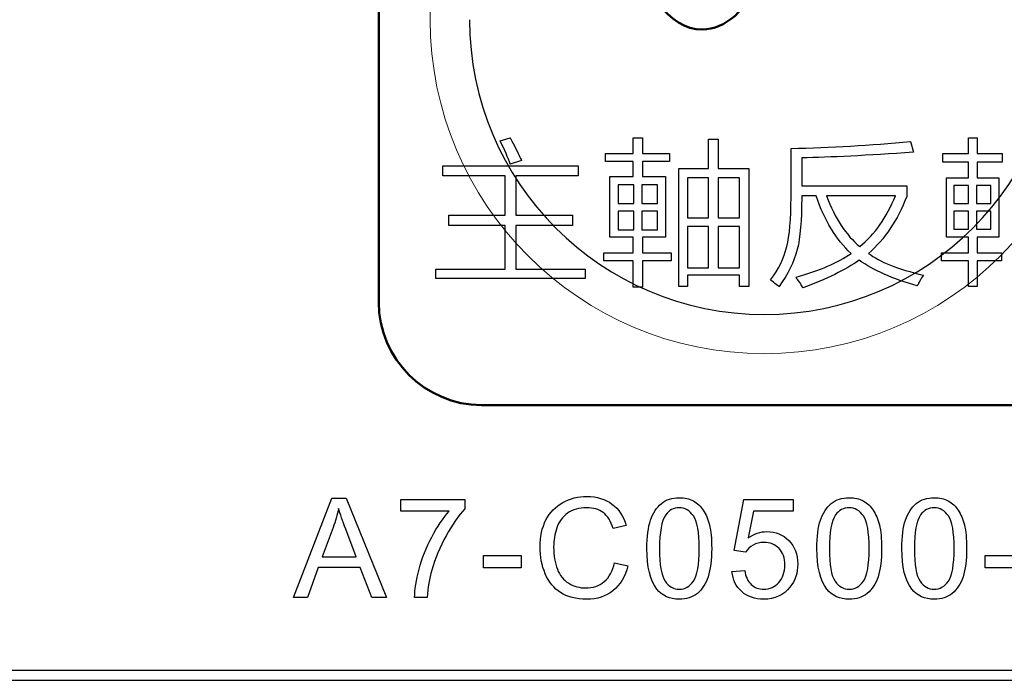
# Model space of a CAD drawing. Header units: millimetres. Extents: x 6964 to 8548, y -230 to 508.
# Tile 38 of 137: x 7396 to 7415, y -181 to -169. Entities that reach past the tile are written whole.
import ezdxf

# ---------------------------------------------------------------- set-up
doc = ezdxf.new("R2010")
doc.units = ezdxf.units.MM
doc.header["$LTSCALE"] = 3
doc.layers.add('layer 1', color=7, linetype='Continuous')

msp = doc.modelspace()

# ---------------------------------------------------------------- linework, layer by layer
at = {"linetype": 'Continuous', "lineweight": 30}
msp.add_line((7059.322, -181.442), (7420.175, -181.442), dxfattribs=at)
at = {"layer": 'layer 1', "lineweight": 9}
msp.add_open_spline([(7416.708, -168.586), (7416.708, -164.996), (7413.798, -162.086), (7410.208, -162.086), (7410.208, -162.086), (7406.619, -162.086), (7403.708, -164.996), (7403.708, -168.586), (7403.708, -168.586), (7403.708, -172.175), (7406.619, -175.086), (7410.208, -175.086)], degree=3, knots=[0, 0, 0, 0, 0.2, 0.2, 0.2, 0.2, 0.4, 0.4, 0.4, 0.4, 0.6, 0.6, 0.6, 0.6], dxfattribs=at)
msp.add_open_spline([(7416.708, -168.586), (7416.708, -164.996), (7413.798, -162.086), (7410.208, -162.086), (7410.208, -162.086), (7406.619, -162.086), (7403.708, -164.996), (7403.708, -168.586), (7403.708, -168.586), (7403.708, -172.175), (7406.619, -175.086), (7410.208, -175.086)], degree=3, knots=[0, 0, 0, 0, 0.2, 0.2, 0.2, 0.2, 0.4, 0.4, 0.4, 0.4, 0.6, 0.6, 0.6, 0.6], dxfattribs=at)
msp.add_open_spline([(7416.708, -168.586), (7416.708, -164.996), (7413.798, -162.086), (7410.208, -162.086), (7410.208, -162.086), (7406.619, -162.086), (7403.708, -164.996), (7403.708, -168.586), (7403.708, -168.586), (7403.708, -172.175), (7406.619, -175.086), (7410.208, -175.086)], degree=3, knots=[0, 0, 0, 0, 0.2, 0.2, 0.2, 0.2, 0.4, 0.4, 0.4, 0.4, 0.6, 0.6, 0.6, 0.6], dxfattribs=at)
at = {"layer": 'layer 1', "lineweight": 50}
for points in [[(7402.708, -174.086), (7402.708, -174.086), (7402.708, -163.085), (7402.708, -163.085)], [(7404.708, -176.086), (7403.608, -176.086), (7402.708, -175.186), (7402.708, -174.086)], [(7415.709, -176.086), (7415.709, -176.086), (7404.708, -176.086), (7404.708, -176.086)]]:
    msp.add_open_spline(points, degree=3, dxfattribs=at)
msp.add_open_spline([(7407.676, -166.931), (7407.793, -168), (7408.351, -168.777), (7409.001, -168.777), (7409.001, -168.777), (7409.453, -168.777), (7409.875, -168.398), (7410.124, -167.769)], degree=3, knots=[0, 0, 0, 0, 0.333333, 0.333333, 0.333333, 0.333333, 1, 1, 1, 1], dxfattribs=at)
at = {"layer": 'layer 1', "lineweight": 25}
msp.add_open_spline([(7404.473, -168.586), (7404.473, -171.753), (7407.041, -174.321), (7410.208, -174.321), (7410.208, -174.321), (7413.376, -174.321), (7415.944, -171.753), (7415.944, -168.586)], degree=3, knots=[0.4, 0.4, 0.4, 0.4, 0.6, 0.6, 0.6, 0.6, 1, 1, 1, 1], dxfattribs=at)
msp.add_open_spline([(7404.473, -168.586), (7404.473, -171.753), (7407.041, -174.321), (7410.208, -174.321), (7410.208, -174.321), (7413.376, -174.321), (7415.944, -171.753), (7415.944, -168.586)], degree=3, knots=[0.4, 0.4, 0.4, 0.4, 0.6, 0.6, 0.6, 0.6, 1, 1, 1, 1], dxfattribs=at)
msp.add_open_spline([(7404.473, -168.586), (7404.473, -171.753), (7407.041, -174.321), (7410.208, -174.321), (7410.208, -174.321), (7413.376, -174.321), (7415.944, -171.753), (7415.944, -168.586)], degree=3, knots=[0.4, 0.4, 0.4, 0.4, 0.6, 0.6, 0.6, 0.6, 1, 1, 1, 1], dxfattribs=at)
at = {"layer": 'layer 1', "lineweight": 9}
for points in [[(7410.208, -175.086), (7413.798, -175.086), (7416.708, -172.175), (7416.708, -168.586)], [(7410.208, -175.086), (7413.798, -175.086), (7416.708, -172.175), (7416.708, -168.586)], [(7410.208, -175.086), (7413.798, -175.086), (7416.708, -172.175), (7416.708, -168.586)], [(7405.07, -170.946), (7405.07, -170.946), (7405.265, -170.885), (7405.265, -170.885)], [(7405.265, -171.396), (7405.224, -171.274), (7405.159, -171.124), (7405.07, -170.946)], [(7405.265, -170.885), (7405.281, -170.918), (7405.31, -170.97), (7405.35, -171.043)], [(7405.35, -171.043), (7405.423, -171.198), (7405.467, -171.29), (7405.483, -171.323)], [(7407.657, -171.189), (7407.657, -171.189), (7407.657, -170.885), (7407.657, -170.885)], [(7407.657, -170.885), (7407.657, -170.885), (7407.84, -170.885), (7407.84, -170.885)], [(7407.84, -170.885), (7407.84, -170.885), (7407.84, -171.189), (7407.84, -171.189)], [(7409.126, -171.481), (7409.126, -171.481), (7409.126, -170.91), (7409.126, -170.91)], [(7409.126, -170.91), (7409.126, -170.91), (7409.309, -170.91), (7409.309, -170.91)], [(7409.309, -170.91), (7409.309, -170.91), (7409.309, -171.481), (7409.309, -171.481)], [(7410.729, -171.091), (7411.5, -171.075), (7412.274, -171.03), (7413.052, -170.957)], [(7413.052, -170.957), (7413.052, -170.957), (7413.112, -171.164), (7413.112, -171.164)], [(7414.179, -171.189), (7414.179, -171.189), (7414.179, -170.885), (7414.179, -170.885)], [(7414.179, -170.885), (7414.179, -170.885), (7414.349, -170.885), (7414.349, -170.885)], [(7414.349, -170.885), (7414.349, -170.885), (7414.349, -171.189), (7414.349, -171.189)], [(7407.122, -171.346), (7407.122, -171.346), (7407.122, -171.189), (7407.122, -171.189)], [(7407.122, -171.189), (7407.122, -171.189), (7407.657, -171.189), (7407.657, -171.189)], [(7407.84, -171.189), (7407.84, -171.189), (7408.363, -171.189), (7408.363, -171.189)], [(7408.363, -171.189), (7408.363, -171.189), (7408.363, -171.346), (7408.363, -171.346)], [(7410.729, -172.039), (7410.729, -172.039), (7410.729, -171.091), (7410.729, -171.091)], [(7413.112, -171.164), (7412.213, -171.229), (7411.487, -171.265), (7410.936, -171.274)], [(7413.68, -171.359), (7413.68, -171.359), (7413.68, -171.189), (7413.68, -171.189)], [(7413.68, -171.189), (7413.68, -171.189), (7414.179, -171.189), (7414.179, -171.189)], [(7414.349, -171.189), (7414.349, -171.189), (7414.835, -171.189), (7414.835, -171.189)], [(7414.835, -171.189), (7414.835, -171.189), (7414.835, -171.359), (7414.835, -171.359)], [(7403.951, -171.626), (7403.951, -171.626), (7403.951, -171.431), (7403.951, -171.431)], [(7403.951, -171.431), (7403.951, -171.431), (7406.59, -171.431), (7406.59, -171.431)], [(7405.483, -171.323), (7405.483, -171.323), (7405.265, -171.396), (7405.265, -171.396)], [(7406.59, -171.431), (7406.59, -171.431), (7406.59, -171.626), (7406.59, -171.626)], [(7407.657, -171.346), (7407.657, -171.346), (7407.122, -171.346), (7407.122, -171.346)], [(7407.657, -171.64), (7407.657, -171.64), (7407.657, -171.346), (7407.657, -171.346)], [(7408.363, -171.346), (7408.363, -171.346), (7407.84, -171.346), (7407.84, -171.346)], [(7407.84, -171.346), (7407.84, -171.346), (7407.84, -171.64), (7407.84, -171.64)], [(7410.936, -171.274), (7410.936, -171.274), (7410.936, -171.821), (7410.936, -171.821)], [(7414.179, -171.359), (7414.179, -171.359), (7413.68, -171.359), (7413.68, -171.359)], [(7414.179, -171.664), (7414.179, -171.664), (7414.179, -171.359), (7414.179, -171.359)], [(7414.835, -171.359), (7414.835, -171.359), (7414.349, -171.359), (7414.349, -171.359)], [(7414.349, -171.359), (7414.349, -171.359), (7414.349, -171.664), (7414.349, -171.664)], [(7405.167, -171.626), (7405.167, -171.626), (7403.951, -171.626), (7403.951, -171.626)], [(7405.167, -172.393), (7405.167, -172.393), (7405.167, -171.626), (7405.167, -171.626)], [(7406.59, -171.626), (7406.59, -171.626), (7405.374, -171.626), (7405.374, -171.626)], [(7405.374, -171.626), (7405.374, -171.626), (7405.374, -172.393), (7405.374, -172.393)], [(7407.206, -172.819), (7407.206, -172.819), (7407.206, -171.64), (7407.206, -171.64)], [(7407.206, -171.64), (7407.206, -171.64), (7407.657, -171.64), (7407.657, -171.64)], [(7407.84, -171.64), (7407.84, -171.64), (7408.288, -171.64), (7408.288, -171.64)], [(7408.288, -171.64), (7408.288, -171.64), (7408.288, -172.819), (7408.288, -172.819)], [(7408.544, -173.778), (7408.544, -173.778), (7408.544, -171.481), (7408.544, -171.481)], [(7408.544, -171.481), (7408.544, -171.481), (7409.126, -171.481), (7409.126, -171.481)], [(7409.309, -171.481), (7409.309, -171.481), (7409.907, -171.481), (7409.907, -171.481)], [(7409.907, -171.481), (7409.907, -171.481), (7409.907, -173.778), (7409.907, -173.778)], [(7407.364, -171.798), (7407.364, -171.798), (7407.364, -172.162), (7407.364, -172.162)], [(7407.67, -171.798), (7407.67, -171.798), (7407.364, -171.798), (7407.364, -171.798)], [(7407.67, -172.162), (7407.67, -172.162), (7407.67, -171.798), (7407.67, -171.798)], [(7408.13, -171.798), (7408.13, -171.798), (7407.827, -171.798), (7407.827, -171.798)], [(7407.827, -171.798), (7407.827, -171.798), (7407.827, -172.162), (7407.827, -172.162)], [(7408.13, -172.162), (7408.13, -172.162), (7408.13, -171.798), (7408.13, -171.798)], [(7408.715, -171.664), (7408.715, -171.664), (7408.715, -172.443), (7408.715, -172.443)], [(7409.126, -171.664), (7409.126, -171.664), (7408.715, -171.664), (7408.715, -171.664)], [(7409.126, -172.443), (7409.126, -172.443), (7409.126, -171.664), (7409.126, -171.664)], [(7409.724, -171.664), (7409.724, -171.664), (7409.309, -171.664), (7409.309, -171.664)], [(7409.309, -171.664), (7409.309, -171.664), (7409.309, -172.443), (7409.309, -172.443)], [(7409.724, -172.443), (7409.724, -172.443), (7409.724, -171.664), (7409.724, -171.664)], [(7410.936, -171.821), (7410.936, -171.821), (7412.979, -171.821), (7412.979, -171.821)], [(7412.979, -171.821), (7412.979, -171.821), (7412.979, -172.028), (7412.979, -172.028)], [(7413.752, -172.819), (7413.752, -172.819), (7413.752, -171.664), (7413.752, -171.664)], [(7413.752, -171.664), (7413.752, -171.664), (7414.179, -171.664), (7414.179, -171.664)], [(7413.898, -171.811), (7413.898, -171.811), (7413.898, -172.162), (7413.898, -172.162)], [(7414.179, -171.811), (7414.179, -171.811), (7413.898, -171.811), (7413.898, -171.811)], [(7414.179, -172.162), (7414.179, -172.162), (7414.179, -171.811), (7414.179, -171.811)], [(7414.617, -171.811), (7414.617, -171.811), (7414.336, -171.811), (7414.336, -171.811)], [(7414.336, -171.811), (7414.336, -171.811), (7414.336, -172.162), (7414.336, -172.162)], [(7414.349, -171.664), (7414.349, -171.664), (7414.775, -171.664), (7414.775, -171.664)], [(7414.617, -172.162), (7414.617, -172.162), (7414.617, -171.811), (7414.617, -171.811)], [(7414.775, -171.664), (7414.775, -171.664), (7414.775, -172.819), (7414.775, -172.819)], [(7411.216, -172.015), (7411.216, -172.015), (7410.936, -172.015), (7410.936, -172.015)], [(7410.936, -172.015), (7410.936, -172.015), (7410.936, -172.052), (7410.936, -172.052)], [(7411.896, -173.134), (7411.613, -172.875), (7411.386, -172.502), (7411.216, -172.015)], [(7412.76, -172.015), (7412.76, -172.015), (7411.422, -172.015), (7411.422, -172.015)], [(7411.422, -172.015), (7411.585, -172.453), (7411.799, -172.781), (7412.067, -173)], [(7412.067, -173), (7412.359, -172.765), (7412.589, -172.437), (7412.76, -172.015)], [(7412.979, -172.028), (7412.8, -172.49), (7412.553, -172.858), (7412.237, -173.134)], [(7407.364, -172.162), (7407.364, -172.162), (7407.67, -172.162), (7407.67, -172.162)], [(7407.827, -172.162), (7407.827, -172.162), (7408.13, -172.162), (7408.13, -172.162)], [(7410.644, -173), (7410.701, -172.79), (7410.729, -172.469), (7410.729, -172.039)], [(7410.936, -172.052), (7410.936, -172.49), (7410.908, -172.826), (7410.851, -173.061)], [(7413.898, -172.162), (7413.898, -172.162), (7414.179, -172.162), (7414.179, -172.162)], [(7414.336, -172.162), (7414.336, -172.162), (7414.617, -172.162), (7414.617, -172.162)], [(7404.073, -172.588), (7404.073, -172.588), (7404.073, -172.393), (7404.073, -172.393)], [(7404.073, -172.393), (7404.073, -172.393), (7405.167, -172.393), (7405.167, -172.393)], [(7405.374, -172.393), (7405.374, -172.393), (7406.48, -172.393), (7406.48, -172.393)], [(7406.48, -172.393), (7406.48, -172.393), (7406.48, -172.588), (7406.48, -172.588)], [(7407.364, -172.309), (7407.364, -172.309), (7407.364, -172.673), (7407.364, -172.673)], [(7407.67, -172.309), (7407.67, -172.309), (7407.364, -172.309), (7407.364, -172.309)], [(7407.67, -172.673), (7407.67, -172.673), (7407.67, -172.309), (7407.67, -172.309)], [(7407.827, -172.309), (7407.827, -172.309), (7407.827, -172.673), (7407.827, -172.673)], [(7408.13, -172.309), (7408.13, -172.309), (7407.827, -172.309), (7407.827, -172.309)], [(7408.13, -172.673), (7408.13, -172.673), (7408.13, -172.309), (7408.13, -172.309)], [(7413.898, -172.309), (7413.898, -172.309), (7413.898, -172.661), (7413.898, -172.661)], [(7414.179, -172.309), (7414.179, -172.309), (7413.898, -172.309), (7413.898, -172.309)], [(7414.179, -172.661), (7414.179, -172.661), (7414.179, -172.309), (7414.179, -172.309)], [(7414.336, -172.309), (7414.336, -172.309), (7414.336, -172.661), (7414.336, -172.661)], [(7414.617, -172.309), (7414.617, -172.309), (7414.336, -172.309), (7414.336, -172.309)], [(7414.617, -172.661), (7414.617, -172.661), (7414.617, -172.309), (7414.617, -172.309)], [(7405.167, -172.588), (7405.167, -172.588), (7404.073, -172.588), (7404.073, -172.588)], [(7405.167, -173.439), (7405.167, -173.439), (7405.167, -172.588), (7405.167, -172.588)], [(7406.48, -172.588), (7406.48, -172.588), (7405.374, -172.588), (7405.374, -172.588)], [(7405.374, -172.588), (7405.374, -172.588), (7405.374, -173.439), (7405.374, -173.439)], [(7408.715, -172.443), (7408.715, -172.443), (7409.126, -172.443), (7409.126, -172.443)], [(7409.309, -172.443), (7409.309, -172.443), (7409.724, -172.443), (7409.724, -172.443)], [(7407.364, -172.673), (7407.364, -172.673), (7407.67, -172.673), (7407.67, -172.673)], [(7407.827, -172.673), (7407.827, -172.673), (7408.13, -172.673), (7408.13, -172.673)], [(7408.715, -172.613), (7408.715, -172.613), (7408.715, -173.413), (7408.715, -173.413)], [(7409.126, -172.613), (7409.126, -172.613), (7408.715, -172.613), (7408.715, -172.613)], [(7409.126, -173.413), (7409.126, -173.413), (7409.126, -172.613), (7409.126, -172.613)], [(7409.309, -172.613), (7409.309, -172.613), (7409.309, -173.413), (7409.309, -173.413)], [(7409.724, -172.613), (7409.724, -172.613), (7409.309, -172.613), (7409.309, -172.613)], [(7409.724, -173.413), (7409.724, -173.413), (7409.724, -172.613), (7409.724, -172.613)], [(7413.898, -172.661), (7413.898, -172.661), (7414.179, -172.661), (7414.179, -172.661)], [(7414.336, -172.661), (7414.336, -172.661), (7414.617, -172.661), (7414.617, -172.661)], [(7407.657, -172.819), (7407.657, -172.819), (7407.206, -172.819), (7407.206, -172.819)], [(7407.657, -173.122), (7407.657, -173.122), (7407.657, -172.819), (7407.657, -172.819)], [(7408.288, -172.819), (7408.288, -172.819), (7407.84, -172.819), (7407.84, -172.819)], [(7407.84, -172.819), (7407.84, -172.819), (7407.84, -173.122), (7407.84, -173.122)], [(7414.179, -172.819), (7414.179, -172.819), (7413.752, -172.819), (7413.752, -172.819)], [(7414.179, -173.122), (7414.179, -173.122), (7414.179, -172.819), (7414.179, -172.819)], [(7414.775, -172.819), (7414.775, -172.819), (7414.349, -172.819), (7414.349, -172.819)], [(7414.349, -172.819), (7414.349, -172.819), (7414.349, -173.122), (7414.349, -173.122)], [(7407.086, -173.279), (7407.086, -173.279), (7407.086, -173.122), (7407.086, -173.122)], [(7407.086, -173.122), (7407.086, -173.122), (7407.657, -173.122), (7407.657, -173.122)], [(7407.84, -173.122), (7407.84, -173.122), (7408.399, -173.122), (7408.399, -173.122)], [(7408.399, -173.122), (7408.399, -173.122), (7408.399, -173.279), (7408.399, -173.279)], [(7410.328, -173.645), (7410.49, -173.442), (7410.595, -173.227), (7410.644, -173)], [(7410.851, -173.061), (7410.786, -173.304), (7410.668, -173.543), (7410.498, -173.778)], [(7410.827, -173.596), (7411.288, -173.466), (7411.645, -173.312), (7411.896, -173.134)], [(7412.237, -173.134), (7412.448, -173.296), (7412.804, -173.438), (7413.307, -173.56)], [(7413.656, -173.279), (7413.656, -173.279), (7413.656, -173.122), (7413.656, -173.122)], [(7413.656, -173.122), (7413.656, -173.122), (7414.179, -173.122), (7414.179, -173.122)], [(7414.349, -173.122), (7414.349, -173.122), (7414.823, -173.122), (7414.823, -173.122)], [(7414.823, -173.122), (7414.823, -173.122), (7414.823, -173.279), (7414.823, -173.279)], [(7407.657, -173.279), (7407.657, -173.279), (7407.086, -173.279), (7407.086, -173.279)], [(7407.657, -173.79), (7407.657, -173.79), (7407.657, -173.279), (7407.657, -173.279)], [(7408.399, -173.279), (7408.399, -173.279), (7407.84, -173.279), (7407.84, -173.279)], [(7407.84, -173.279), (7407.84, -173.279), (7407.84, -173.79), (7407.84, -173.79)], [(7412.055, -173.268), (7411.787, -173.454), (7411.422, -173.633), (7410.961, -173.803)], [(7413.186, -173.767), (7412.707, -173.629), (7412.33, -173.463), (7412.055, -173.268)], [(7414.179, -173.279), (7414.179, -173.279), (7413.656, -173.279), (7413.656, -173.279)], [(7414.179, -173.778), (7414.179, -173.778), (7414.179, -173.279), (7414.179, -173.279)], [(7414.823, -173.279), (7414.823, -173.279), (7414.349, -173.279), (7414.349, -173.279)], [(7414.349, -173.279), (7414.349, -173.279), (7414.349, -173.778), (7414.349, -173.778)], [(7403.818, -173.622), (7403.818, -173.622), (7403.818, -173.439), (7403.818, -173.439)], [(7403.818, -173.439), (7403.818, -173.439), (7405.167, -173.439), (7405.167, -173.439)], [(7405.374, -173.439), (7405.374, -173.439), (7406.724, -173.439), (7406.724, -173.439)], [(7406.724, -173.439), (7406.724, -173.439), (7406.724, -173.622), (7406.724, -173.622)], [(7408.715, -173.413), (7408.715, -173.413), (7409.126, -173.413), (7409.126, -173.413)], [(7409.724, -173.56), (7409.724, -173.56), (7408.715, -173.56), (7408.715, -173.56)], [(7408.715, -173.56), (7408.715, -173.56), (7408.715, -173.778), (7408.715, -173.778)], [(7409.309, -173.413), (7409.309, -173.413), (7409.724, -173.413), (7409.724, -173.413)], [(7409.724, -173.778), (7409.724, -173.778), (7409.724, -173.56), (7409.724, -173.56)], [(7413.307, -173.56), (7413.283, -173.584), (7413.254, -173.629), (7413.222, -173.693)], [(7406.724, -173.622), (7406.724, -173.622), (7403.818, -173.622), (7403.818, -173.622)], [(7410.413, -173.718), (7410.373, -173.685), (7410.344, -173.661), (7410.328, -173.645)], [(7410.498, -173.778), (7410.482, -173.77), (7410.454, -173.75), (7410.413, -173.718)], [(7410.875, -173.669), (7410.851, -173.636), (7410.834, -173.612), (7410.827, -173.596)], [(7410.961, -173.803), (7410.944, -173.77), (7410.916, -173.726), (7410.875, -173.669)], [(7413.222, -173.693), (7413.206, -173.726), (7413.193, -173.75), (7413.186, -173.767)], [(7407.84, -173.79), (7407.84, -173.79), (7407.657, -173.79), (7407.657, -173.79)], [(7408.715, -173.778), (7408.715, -173.778), (7408.544, -173.778), (7408.544, -173.778)], [(7409.907, -173.778), (7409.907, -173.778), (7409.724, -173.778), (7409.724, -173.778)], [(7414.349, -173.778), (7414.349, -173.778), (7414.179, -173.778), (7414.179, -173.778)]]:
    msp.add_open_spline(points, degree=3, dxfattribs=at)
at = {"layer": 'layer 1'}
for points in [[(7405.07, -170.946), (7405.07, -170.946), (7405.265, -170.885), (7405.265, -170.885)], [(7405.265, -171.396), (7405.224, -171.274), (7405.159, -171.124), (7405.07, -170.946)], [(7405.265, -170.885), (7405.281, -170.918), (7405.31, -170.97), (7405.35, -171.043)], [(7405.35, -171.043), (7405.423, -171.198), (7405.467, -171.29), (7405.483, -171.323)], [(7407.657, -171.189), (7407.657, -171.189), (7407.657, -170.885), (7407.657, -170.885)], [(7407.657, -170.885), (7407.657, -170.885), (7407.84, -170.885), (7407.84, -170.885)], [(7407.84, -170.885), (7407.84, -170.885), (7407.84, -171.189), (7407.84, -171.189)], [(7409.126, -171.481), (7409.126, -171.481), (7409.126, -170.91), (7409.126, -170.91)], [(7409.126, -170.91), (7409.126, -170.91), (7409.309, -170.91), (7409.309, -170.91)], [(7409.309, -170.91), (7409.309, -170.91), (7409.309, -171.481), (7409.309, -171.481)], [(7410.729, -171.091), (7411.5, -171.075), (7412.274, -171.03), (7413.052, -170.957)], [(7413.052, -170.957), (7413.052, -170.957), (7413.112, -171.164), (7413.112, -171.164)], [(7414.179, -171.189), (7414.179, -171.189), (7414.179, -170.885), (7414.179, -170.885)], [(7414.179, -170.885), (7414.179, -170.885), (7414.349, -170.885), (7414.349, -170.885)], [(7414.349, -170.885), (7414.349, -170.885), (7414.349, -171.189), (7414.349, -171.189)], [(7407.122, -171.346), (7407.122, -171.346), (7407.122, -171.189), (7407.122, -171.189)], [(7407.122, -171.189), (7407.122, -171.189), (7407.657, -171.189), (7407.657, -171.189)], [(7407.84, -171.189), (7407.84, -171.189), (7408.363, -171.189), (7408.363, -171.189)], [(7408.363, -171.189), (7408.363, -171.189), (7408.363, -171.346), (7408.363, -171.346)], [(7410.729, -172.039), (7410.729, -172.039), (7410.729, -171.091), (7410.729, -171.091)], [(7413.112, -171.164), (7412.213, -171.229), (7411.487, -171.265), (7410.936, -171.274)], [(7413.68, -171.359), (7413.68, -171.359), (7413.68, -171.189), (7413.68, -171.189)], [(7413.68, -171.189), (7413.68, -171.189), (7414.179, -171.189), (7414.179, -171.189)], [(7414.349, -171.189), (7414.349, -171.189), (7414.835, -171.189), (7414.835, -171.189)], [(7414.835, -171.189), (7414.835, -171.189), (7414.835, -171.359), (7414.835, -171.359)], [(7403.951, -171.626), (7403.951, -171.626), (7403.951, -171.431), (7403.951, -171.431)], [(7403.951, -171.431), (7403.951, -171.431), (7406.59, -171.431), (7406.59, -171.431)], [(7405.483, -171.323), (7405.483, -171.323), (7405.265, -171.396), (7405.265, -171.396)], [(7406.59, -171.431), (7406.59, -171.431), (7406.59, -171.626), (7406.59, -171.626)], [(7407.657, -171.346), (7407.657, -171.346), (7407.122, -171.346), (7407.122, -171.346)], [(7407.657, -171.64), (7407.657, -171.64), (7407.657, -171.346), (7407.657, -171.346)], [(7408.363, -171.346), (7408.363, -171.346), (7407.84, -171.346), (7407.84, -171.346)], [(7407.84, -171.346), (7407.84, -171.346), (7407.84, -171.64), (7407.84, -171.64)], [(7410.936, -171.274), (7410.936, -171.274), (7410.936, -171.821), (7410.936, -171.821)], [(7414.179, -171.359), (7414.179, -171.359), (7413.68, -171.359), (7413.68, -171.359)], [(7414.179, -171.664), (7414.179, -171.664), (7414.179, -171.359), (7414.179, -171.359)], [(7414.835, -171.359), (7414.835, -171.359), (7414.349, -171.359), (7414.349, -171.359)], [(7414.349, -171.359), (7414.349, -171.359), (7414.349, -171.664), (7414.349, -171.664)], [(7405.167, -171.626), (7405.167, -171.626), (7403.951, -171.626), (7403.951, -171.626)], [(7405.167, -172.393), (7405.167, -172.393), (7405.167, -171.626), (7405.167, -171.626)], [(7406.59, -171.626), (7406.59, -171.626), (7405.374, -171.626), (7405.374, -171.626)], [(7405.374, -171.626), (7405.374, -171.626), (7405.374, -172.393), (7405.374, -172.393)], [(7407.206, -172.819), (7407.206, -172.819), (7407.206, -171.64), (7407.206, -171.64)], [(7407.206, -171.64), (7407.206, -171.64), (7407.657, -171.64), (7407.657, -171.64)], [(7407.84, -171.64), (7407.84, -171.64), (7408.288, -171.64), (7408.288, -171.64)], [(7408.288, -171.64), (7408.288, -171.64), (7408.288, -172.819), (7408.288, -172.819)], [(7408.544, -173.778), (7408.544, -173.778), (7408.544, -171.481), (7408.544, -171.481)], [(7408.544, -171.481), (7408.544, -171.481), (7409.126, -171.481), (7409.126, -171.481)], [(7409.309, -171.481), (7409.309, -171.481), (7409.907, -171.481), (7409.907, -171.481)], [(7409.907, -171.481), (7409.907, -171.481), (7409.907, -173.778), (7409.907, -173.778)], [(7407.364, -171.798), (7407.364, -171.798), (7407.364, -172.162), (7407.364, -172.162)], [(7407.67, -171.798), (7407.67, -171.798), (7407.364, -171.798), (7407.364, -171.798)], [(7407.67, -172.162), (7407.67, -172.162), (7407.67, -171.798), (7407.67, -171.798)], [(7408.13, -171.798), (7408.13, -171.798), (7407.827, -171.798), (7407.827, -171.798)], [(7407.827, -171.798), (7407.827, -171.798), (7407.827, -172.162), (7407.827, -172.162)], [(7408.13, -172.162), (7408.13, -172.162), (7408.13, -171.798), (7408.13, -171.798)], [(7408.715, -171.664), (7408.715, -171.664), (7408.715, -172.443), (7408.715, -172.443)], [(7409.126, -171.664), (7409.126, -171.664), (7408.715, -171.664), (7408.715, -171.664)], [(7409.126, -172.443), (7409.126, -172.443), (7409.126, -171.664), (7409.126, -171.664)], [(7409.724, -171.664), (7409.724, -171.664), (7409.309, -171.664), (7409.309, -171.664)], [(7409.309, -171.664), (7409.309, -171.664), (7409.309, -172.443), (7409.309, -172.443)], [(7409.724, -172.443), (7409.724, -172.443), (7409.724, -171.664), (7409.724, -171.664)], [(7410.936, -171.821), (7410.936, -171.821), (7412.979, -171.821), (7412.979, -171.821)], [(7412.979, -171.821), (7412.979, -171.821), (7412.979, -172.028), (7412.979, -172.028)], [(7413.752, -172.819), (7413.752, -172.819), (7413.752, -171.664), (7413.752, -171.664)], [(7413.752, -171.664), (7413.752, -171.664), (7414.179, -171.664), (7414.179, -171.664)], [(7413.898, -171.811), (7413.898, -171.811), (7413.898, -172.162), (7413.898, -172.162)], [(7414.179, -171.811), (7414.179, -171.811), (7413.898, -171.811), (7413.898, -171.811)], [(7414.179, -172.162), (7414.179, -172.162), (7414.179, -171.811), (7414.179, -171.811)], [(7414.617, -171.811), (7414.617, -171.811), (7414.336, -171.811), (7414.336, -171.811)], [(7414.336, -171.811), (7414.336, -171.811), (7414.336, -172.162), (7414.336, -172.162)], [(7414.349, -171.664), (7414.349, -171.664), (7414.775, -171.664), (7414.775, -171.664)], [(7414.617, -172.162), (7414.617, -172.162), (7414.617, -171.811), (7414.617, -171.811)], [(7414.775, -171.664), (7414.775, -171.664), (7414.775, -172.819), (7414.775, -172.819)], [(7411.216, -172.015), (7411.216, -172.015), (7410.936, -172.015), (7410.936, -172.015)], [(7410.936, -172.015), (7410.936, -172.015), (7410.936, -172.052), (7410.936, -172.052)], [(7411.896, -173.134), (7411.613, -172.875), (7411.386, -172.502), (7411.216, -172.015)], [(7412.76, -172.015), (7412.76, -172.015), (7411.422, -172.015), (7411.422, -172.015)], [(7411.422, -172.015), (7411.585, -172.453), (7411.799, -172.781), (7412.067, -173)], [(7412.067, -173), (7412.359, -172.765), (7412.589, -172.437), (7412.76, -172.015)], [(7412.979, -172.028), (7412.8, -172.49), (7412.553, -172.858), (7412.237, -173.134)], [(7407.364, -172.162), (7407.364, -172.162), (7407.67, -172.162), (7407.67, -172.162)], [(7407.827, -172.162), (7407.827, -172.162), (7408.13, -172.162), (7408.13, -172.162)], [(7410.644, -173), (7410.701, -172.79), (7410.729, -172.469), (7410.729, -172.039)], [(7410.936, -172.052), (7410.936, -172.49), (7410.908, -172.826), (7410.851, -173.061)], [(7413.898, -172.162), (7413.898, -172.162), (7414.179, -172.162), (7414.179, -172.162)], [(7414.336, -172.162), (7414.336, -172.162), (7414.617, -172.162), (7414.617, -172.162)], [(7404.073, -172.588), (7404.073, -172.588), (7404.073, -172.393), (7404.073, -172.393)], [(7404.073, -172.393), (7404.073, -172.393), (7405.167, -172.393), (7405.167, -172.393)], [(7405.374, -172.393), (7405.374, -172.393), (7406.48, -172.393), (7406.48, -172.393)], [(7406.48, -172.393), (7406.48, -172.393), (7406.48, -172.588), (7406.48, -172.588)], [(7407.364, -172.309), (7407.364, -172.309), (7407.364, -172.673), (7407.364, -172.673)], [(7407.67, -172.309), (7407.67, -172.309), (7407.364, -172.309), (7407.364, -172.309)], [(7407.67, -172.673), (7407.67, -172.673), (7407.67, -172.309), (7407.67, -172.309)], [(7407.827, -172.309), (7407.827, -172.309), (7407.827, -172.673), (7407.827, -172.673)], [(7408.13, -172.309), (7408.13, -172.309), (7407.827, -172.309), (7407.827, -172.309)], [(7408.13, -172.673), (7408.13, -172.673), (7408.13, -172.309), (7408.13, -172.309)], [(7413.898, -172.309), (7413.898, -172.309), (7413.898, -172.661), (7413.898, -172.661)], [(7414.179, -172.309), (7414.179, -172.309), (7413.898, -172.309), (7413.898, -172.309)], [(7414.179, -172.661), (7414.179, -172.661), (7414.179, -172.309), (7414.179, -172.309)], [(7414.336, -172.309), (7414.336, -172.309), (7414.336, -172.661), (7414.336, -172.661)], [(7414.617, -172.309), (7414.617, -172.309), (7414.336, -172.309), (7414.336, -172.309)], [(7414.617, -172.661), (7414.617, -172.661), (7414.617, -172.309), (7414.617, -172.309)], [(7405.167, -172.588), (7405.167, -172.588), (7404.073, -172.588), (7404.073, -172.588)], [(7405.167, -173.439), (7405.167, -173.439), (7405.167, -172.588), (7405.167, -172.588)], [(7406.48, -172.588), (7406.48, -172.588), (7405.374, -172.588), (7405.374, -172.588)], [(7405.374, -172.588), (7405.374, -172.588), (7405.374, -173.439), (7405.374, -173.439)], [(7408.715, -172.443), (7408.715, -172.443), (7409.126, -172.443), (7409.126, -172.443)], [(7409.309, -172.443), (7409.309, -172.443), (7409.724, -172.443), (7409.724, -172.443)], [(7407.364, -172.673), (7407.364, -172.673), (7407.67, -172.673), (7407.67, -172.673)], [(7407.827, -172.673), (7407.827, -172.673), (7408.13, -172.673), (7408.13, -172.673)], [(7408.715, -172.613), (7408.715, -172.613), (7408.715, -173.413), (7408.715, -173.413)], [(7409.126, -172.613), (7409.126, -172.613), (7408.715, -172.613), (7408.715, -172.613)], [(7409.126, -173.413), (7409.126, -173.413), (7409.126, -172.613), (7409.126, -172.613)], [(7409.309, -172.613), (7409.309, -172.613), (7409.309, -173.413), (7409.309, -173.413)], [(7409.724, -172.613), (7409.724, -172.613), (7409.309, -172.613), (7409.309, -172.613)], [(7409.724, -173.413), (7409.724, -173.413), (7409.724, -172.613), (7409.724, -172.613)], [(7413.898, -172.661), (7413.898, -172.661), (7414.179, -172.661), (7414.179, -172.661)], [(7414.336, -172.661), (7414.336, -172.661), (7414.617, -172.661), (7414.617, -172.661)], [(7407.657, -172.819), (7407.657, -172.819), (7407.206, -172.819), (7407.206, -172.819)], [(7407.657, -173.122), (7407.657, -173.122), (7407.657, -172.819), (7407.657, -172.819)], [(7408.288, -172.819), (7408.288, -172.819), (7407.84, -172.819), (7407.84, -172.819)], [(7407.84, -172.819), (7407.84, -172.819), (7407.84, -173.122), (7407.84, -173.122)], [(7414.179, -172.819), (7414.179, -172.819), (7413.752, -172.819), (7413.752, -172.819)], [(7414.179, -173.122), (7414.179, -173.122), (7414.179, -172.819), (7414.179, -172.819)], [(7414.775, -172.819), (7414.775, -172.819), (7414.349, -172.819), (7414.349, -172.819)], [(7414.349, -172.819), (7414.349, -172.819), (7414.349, -173.122), (7414.349, -173.122)], [(7407.086, -173.279), (7407.086, -173.279), (7407.086, -173.122), (7407.086, -173.122)], [(7407.086, -173.122), (7407.086, -173.122), (7407.657, -173.122), (7407.657, -173.122)], [(7407.84, -173.122), (7407.84, -173.122), (7408.399, -173.122), (7408.399, -173.122)], [(7408.399, -173.122), (7408.399, -173.122), (7408.399, -173.279), (7408.399, -173.279)], [(7410.328, -173.645), (7410.49, -173.442), (7410.595, -173.227), (7410.644, -173)], [(7410.851, -173.061), (7410.786, -173.304), (7410.668, -173.543), (7410.498, -173.778)], [(7410.827, -173.596), (7411.288, -173.466), (7411.645, -173.312), (7411.896, -173.134)], [(7412.237, -173.134), (7412.448, -173.296), (7412.804, -173.438), (7413.307, -173.56)], [(7413.656, -173.279), (7413.656, -173.279), (7413.656, -173.122), (7413.656, -173.122)], [(7413.656, -173.122), (7413.656, -173.122), (7414.179, -173.122), (7414.179, -173.122)], [(7414.349, -173.122), (7414.349, -173.122), (7414.823, -173.122), (7414.823, -173.122)], [(7414.823, -173.122), (7414.823, -173.122), (7414.823, -173.279), (7414.823, -173.279)], [(7407.657, -173.279), (7407.657, -173.279), (7407.086, -173.279), (7407.086, -173.279)], [(7407.657, -173.79), (7407.657, -173.79), (7407.657, -173.279), (7407.657, -173.279)], [(7408.399, -173.279), (7408.399, -173.279), (7407.84, -173.279), (7407.84, -173.279)], [(7407.84, -173.279), (7407.84, -173.279), (7407.84, -173.79), (7407.84, -173.79)], [(7412.055, -173.268), (7411.787, -173.454), (7411.422, -173.633), (7410.961, -173.803)], [(7413.186, -173.767), (7412.707, -173.629), (7412.33, -173.463), (7412.055, -173.268)], [(7414.179, -173.279), (7414.179, -173.279), (7413.656, -173.279), (7413.656, -173.279)], [(7414.179, -173.778), (7414.179, -173.778), (7414.179, -173.279), (7414.179, -173.279)], [(7414.823, -173.279), (7414.823, -173.279), (7414.349, -173.279), (7414.349, -173.279)], [(7414.349, -173.279), (7414.349, -173.279), (7414.349, -173.778), (7414.349, -173.778)], [(7403.818, -173.622), (7403.818, -173.622), (7403.818, -173.439), (7403.818, -173.439)], [(7403.818, -173.439), (7403.818, -173.439), (7405.167, -173.439), (7405.167, -173.439)], [(7405.374, -173.439), (7405.374, -173.439), (7406.724, -173.439), (7406.724, -173.439)], [(7406.724, -173.439), (7406.724, -173.439), (7406.724, -173.622), (7406.724, -173.622)], [(7408.715, -173.413), (7408.715, -173.413), (7409.126, -173.413), (7409.126, -173.413)], [(7409.724, -173.56), (7409.724, -173.56), (7408.715, -173.56), (7408.715, -173.56)], [(7408.715, -173.56), (7408.715, -173.56), (7408.715, -173.778), (7408.715, -173.778)], [(7409.309, -173.413), (7409.309, -173.413), (7409.724, -173.413), (7409.724, -173.413)], [(7409.724, -173.778), (7409.724, -173.778), (7409.724, -173.56), (7409.724, -173.56)], [(7413.307, -173.56), (7413.283, -173.584), (7413.254, -173.629), (7413.222, -173.693)], [(7406.724, -173.622), (7406.724, -173.622), (7403.818, -173.622), (7403.818, -173.622)], [(7410.413, -173.718), (7410.373, -173.685), (7410.344, -173.661), (7410.328, -173.645)], [(7410.498, -173.778), (7410.482, -173.77), (7410.454, -173.75), (7410.413, -173.718)], [(7410.875, -173.669), (7410.851, -173.636), (7410.834, -173.612), (7410.827, -173.596)], [(7410.961, -173.803), (7410.944, -173.77), (7410.916, -173.726), (7410.875, -173.669)], [(7413.222, -173.693), (7413.206, -173.726), (7413.193, -173.75), (7413.186, -173.767)], [(7407.84, -173.79), (7407.84, -173.79), (7407.657, -173.79), (7407.657, -173.79)], [(7408.715, -173.778), (7408.715, -173.778), (7408.544, -173.778), (7408.544, -173.778)], [(7409.907, -173.778), (7409.907, -173.778), (7409.724, -173.778), (7409.724, -173.778)], [(7414.349, -173.778), (7414.349, -173.778), (7414.179, -173.778), (7414.179, -173.778)], [(7401.05, -179.831), (7401.05, -179.831), (7401.792, -177.896), (7401.792, -177.896)], [(7401.792, -177.896), (7401.792, -177.896), (7402.074, -177.896), (7402.074, -177.896)], [(7402.074, -177.896), (7402.074, -177.896), (7402.861, -179.831), (7402.861, -179.831)], [(7403.134, -178.148), (7403.134, -178.148), (7403.134, -177.921), (7403.134, -177.921)], [(7403.134, -177.921), (7403.134, -177.921), (7404.385, -177.921), (7404.385, -177.921)], [(7404.385, -177.921), (7404.385, -177.921), (7404.385, -178.104), (7404.385, -178.104)], [(7408.829, -177.951), (7408.907, -177.993), (7408.972, -178.053), (7409.022, -178.132)], [(7409.622, -178.915), (7409.622, -178.915), (7409.808, -177.921), (7409.808, -177.921)], [(7409.808, -177.921), (7409.808, -177.921), (7410.768, -177.921), (7410.768, -177.921)], [(7410.768, -177.921), (7410.768, -177.921), (7410.768, -178.148), (7410.768, -178.148)], [(7412.135, -177.951), (7412.214, -177.993), (7412.278, -178.053), (7412.329, -178.132)], [(7413.788, -177.951), (7413.867, -177.993), (7413.932, -178.053), (7413.982, -178.132)], [(7401.925, -178.096), (7401.899, -178.222), (7401.863, -178.346), (7401.819, -178.469)], [(7402.064, -178.5), (7402.003, -178.337), (7401.957, -178.203), (7401.925, -178.096)], [(7404.079, -178.148), (7404.079, -178.148), (7403.134, -178.148), (7403.134, -178.148)], [(7403.739, -178.654), (7403.846, -178.454), (7403.959, -178.285), (7404.079, -178.148)], [(7404.385, -178.104), (7404.262, -178.235), (7404.139, -178.41), (7404.019, -178.627)], [(7405.96, -178.322), (7406.038, -178.172), (7406.147, -178.058), (7406.289, -177.981)], [(7407.245, -178.012), (7407.377, -178.11), (7407.469, -178.249), (7407.521, -178.427)], [(7407.996, -178.324), (7408.043, -178.184), (7408.113, -178.076), (7408.206, -178.001)], [(7409.022, -178.132), (7409.073, -178.21), (7409.112, -178.306), (7409.141, -178.419)], [(7409.998, -178.148), (7409.998, -178.148), (7409.895, -178.67), (7409.895, -178.67)], [(7410.768, -178.148), (7410.768, -178.148), (7409.998, -178.148), (7409.998, -178.148)], [(7411.302, -178.324), (7411.35, -178.184), (7411.419, -178.076), (7411.512, -178.001)], [(7412.329, -178.132), (7412.379, -178.21), (7412.419, -178.306), (7412.448, -178.419)], [(7412.956, -178.324), (7413.003, -178.184), (7413.073, -178.076), (7413.166, -178.001)], [(7413.982, -178.132), (7414.033, -178.21), (7414.072, -178.306), (7414.101, -178.419)], [(7406.381, -178.19), (7406.281, -178.261), (7406.211, -178.357), (7406.171, -178.476)], [(7407.269, -178.486), (7407.225, -178.346), (7407.16, -178.243), (7407.074, -178.179)], [(7407.925, -178.876), (7407.925, -178.648), (7407.949, -178.463), (7407.996, -178.324)], [(7408.291, -178.224), (7408.209, -178.342), (7408.169, -178.56), (7408.169, -178.877)], [(7411.232, -178.876), (7411.232, -178.648), (7411.255, -178.463), (7411.302, -178.324)], [(7411.597, -178.224), (7411.516, -178.342), (7411.475, -178.56), (7411.475, -178.877)], [(7412.885, -178.876), (7412.885, -178.648), (7412.909, -178.463), (7412.956, -178.324)], [(7413.251, -178.224), (7413.169, -178.342), (7413.129, -178.56), (7413.129, -178.877)], [(7401.819, -178.469), (7401.819, -178.469), (7401.606, -179.037), (7401.606, -179.037)], [(7402.266, -179.037), (7402.266, -179.037), (7402.064, -178.5), (7402.064, -178.5)], [(7407.521, -178.427), (7407.521, -178.427), (7407.269, -178.486), (7407.269, -178.486)], [(7403.493, -179.279), (7403.551, -179.063), (7403.632, -178.855), (7403.739, -178.654)], [(7404.019, -178.627), (7403.898, -178.845), (7403.804, -179.069), (7403.738, -179.299)], [(7408.116, -179.665), (7407.989, -179.503), (7407.925, -179.24), (7407.925, -178.876)], [(7408.169, -178.877), (7408.169, -179.196), (7408.206, -179.407), (7408.28, -179.512)], [(7409.846, -178.948), (7409.846, -178.948), (7409.622, -178.915), (7409.622, -178.915)], [(7409.99, -178.811), (7409.929, -178.846), (7409.881, -178.892), (7409.846, -178.948)], [(7411.423, -179.665), (7411.296, -179.503), (7411.232, -179.24), (7411.232, -178.876)], [(7411.475, -178.877), (7411.475, -179.196), (7411.512, -179.407), (7411.587, -179.512)], [(7413.076, -179.665), (7412.949, -179.503), (7412.885, -179.24), (7412.885, -178.876)], [(7413.129, -178.877), (7413.129, -179.196), (7413.166, -179.407), (7413.24, -179.512)], [(7401.606, -179.037), (7401.606, -179.037), (7402.266, -179.037), (7402.266, -179.037)], [(7404.744, -179.25), (7404.744, -179.25), (7404.744, -179.012), (7404.744, -179.012)], [(7404.744, -179.012), (7404.744, -179.012), (7405.479, -179.012), (7405.479, -179.012)], [(7405.479, -179.012), (7405.479, -179.012), (7405.479, -179.25), (7405.479, -179.25)], [(7414.509, -179.25), (7414.509, -179.25), (7414.509, -179.012), (7414.509, -179.012)], [(7414.509, -179.012), (7414.509, -179.012), (7415.244, -179.012), (7415.244, -179.012)], [(7401.531, -179.245), (7401.531, -179.245), (7401.321, -179.831), (7401.321, -179.831)], [(7402.346, -179.245), (7402.346, -179.245), (7401.531, -179.245), (7401.531, -179.245)], [(7402.57, -179.831), (7402.57, -179.831), (7402.346, -179.245), (7402.346, -179.245)], [(7403.404, -179.831), (7403.407, -179.679), (7403.436, -179.495), (7403.493, -179.279)], [(7403.738, -179.299), (7403.691, -179.461), (7403.66, -179.639), (7403.647, -179.831)], [(7405.479, -179.25), (7405.479, -179.25), (7404.744, -179.25), (7404.744, -179.25)], [(7407.095, -179.521), (7407.194, -179.438), (7407.261, -179.316), (7407.296, -179.153)], [(7407.553, -179.217), (7407.5, -179.428), (7407.403, -179.588), (7407.264, -179.698)], [(7407.296, -179.153), (7407.296, -179.153), (7407.553, -179.217), (7407.553, -179.217)], [(7409.579, -179.323), (7409.579, -179.323), (7409.827, -179.304), (7409.827, -179.304)], [(7409.827, -179.304), (7409.846, -179.426), (7409.889, -179.516), (7409.955, -179.578)], [(7415.244, -179.25), (7415.244, -179.25), (7414.509, -179.25), (7414.509, -179.25)], [(7406.245, -179.736), (7406.115, -179.652), (7406.015, -179.529), (7405.947, -179.368)], [(7409.115, -179.427), (7409.069, -179.567), (7408.999, -179.675), (7408.906, -179.75)], [(7409.769, -179.716), (7409.658, -179.617), (7409.595, -179.486), (7409.579, -179.323)], [(7412.422, -179.427), (7412.375, -179.567), (7412.305, -179.675), (7412.213, -179.75)], [(7414.075, -179.427), (7414.029, -179.567), (7413.959, -179.675), (7413.866, -179.75)], [(7401.321, -179.831), (7401.321, -179.831), (7401.05, -179.831), (7401.05, -179.831)], [(7402.861, -179.831), (7402.861, -179.831), (7402.57, -179.831), (7402.57, -179.831)], [(7403.647, -179.831), (7403.647, -179.831), (7403.404, -179.831), (7403.404, -179.831)], [(7059.322, -181.242), (7059.322, -181.242), (7420.175, -181.242), (7420.175, -181.242)]]:
    msp.add_open_spline(points, degree=3, dxfattribs=at)
for points, knots in [([(7406.289, -177.981), (7406.431, -177.903), (7406.587, -177.864), (7406.757, -177.864), (7406.757, -177.864), (7406.951, -177.864), (7407.114, -177.913), (7407.245, -178.012)], [0.34782609, 0.34782609, 0.34782609, 0.34782609, 0.39130435, 0.39130435, 0.39130435, 0.39130436, 0.43478261, 0.43478261, 0.43478261, 0.43478261]), ([(7408.206, -178.001), (7408.298, -177.926), (7408.415, -177.888), (7408.555, -177.888), (7408.555, -177.888), (7408.659, -177.888), (7408.75, -177.909), (7408.829, -177.951)], [0.1538462, 0.1538462, 0.1538462, 0.1538462, 0.2307692, 0.2307692, 0.2307692, 0.2307692, 0.3076923, 0.3076923, 0.3076923, 0.3076923]), ([(7411.512, -178.001), (7411.605, -177.926), (7411.721, -177.888), (7411.862, -177.888), (7411.862, -177.888), (7411.965, -177.888), (7412.056, -177.909), (7412.135, -177.951)], [0.1538462, 0.1538462, 0.1538462, 0.1538462, 0.2307692, 0.2307692, 0.2307692, 0.2307692, 0.3076923, 0.3076923, 0.3076923, 0.3076923]), ([(7413.166, -178.001), (7413.258, -177.926), (7413.375, -177.888), (7413.515, -177.888), (7413.515, -177.888), (7413.619, -177.888), (7413.71, -177.909), (7413.788, -177.951)], [0.1538462, 0.1538462, 0.1538462, 0.1538462, 0.2307692, 0.2307692, 0.2307692, 0.2307692, 0.3076923, 0.3076923, 0.3076923, 0.3076923]), ([(7407.074, -178.179), (7406.989, -178.115), (7406.882, -178.083), (7406.753, -178.083), (7406.753, -178.083), (7406.605, -178.083), (7406.48, -178.118), (7406.381, -178.19)], [0.56521739, 0.56521739, 0.56521739, 0.56521739, 0.60869565, 0.60869565, 0.60869565, 0.60869566, 0.65217391, 0.65217391, 0.65217391, 0.65217391]), ([(7408.83, -178.243), (7408.757, -178.138), (7408.664, -178.085), (7408.552, -178.085), (7408.552, -178.085), (7408.443, -178.085), (7408.356, -178.132), (7408.291, -178.224)], [0.5555556, 0.5555556, 0.5555556, 0.5555556, 0.6666667, 0.6666667, 0.6666667, 0.6666667, 0.7777778, 0.7777778, 0.7777778, 0.7777778]), ([(7412.137, -178.243), (7412.063, -178.138), (7411.97, -178.085), (7411.859, -178.085), (7411.859, -178.085), (7411.75, -178.085), (7411.663, -178.132), (7411.597, -178.224)], [0.5555556, 0.5555556, 0.5555556, 0.5555556, 0.6666667, 0.6666667, 0.6666667, 0.6666667, 0.7777778, 0.7777778, 0.7777778, 0.7777778]), ([(7413.79, -178.243), (7413.716, -178.138), (7413.624, -178.085), (7413.512, -178.085), (7413.512, -178.085), (7413.403, -178.085), (7413.316, -178.132), (7413.251, -178.224)], [0.5555556, 0.5555556, 0.5555556, 0.5555556, 0.6666667, 0.6666667, 0.6666667, 0.6666667, 0.7777778, 0.7777778, 0.7777778, 0.7777778]), ([(7405.947, -179.368), (7405.879, -179.207), (7405.845, -179.034), (7405.845, -178.849), (7405.845, -178.849), (7405.845, -178.648), (7405.883, -178.472), (7405.96, -178.322)], [0.2173913, 0.2173913, 0.2173913, 0.2173913, 0.26086957, 0.26086957, 0.26086957, 0.26086958, 0.30434783, 0.30434783, 0.30434783, 0.30434783]), ([(7408.83, -179.512), (7408.905, -179.406), (7408.942, -179.195), (7408.942, -178.877), (7408.942, -178.877), (7408.942, -178.559), (7408.905, -178.347), (7408.83, -178.243)], [0.3333333, 0.3333333, 0.3333333, 0.3333333, 0.4444444, 0.4444444, 0.4444444, 0.4444445, 0.5555556, 0.5555556, 0.5555556, 0.5555556]), ([(7412.137, -179.512), (7412.211, -179.406), (7412.248, -179.195), (7412.248, -178.877), (7412.248, -178.877), (7412.248, -178.559), (7412.211, -178.347), (7412.137, -178.243)], [0.3333333, 0.3333333, 0.3333333, 0.3333333, 0.4444444, 0.4444444, 0.4444444, 0.4444445, 0.5555556, 0.5555556, 0.5555556, 0.5555556]), ([(7413.79, -179.512), (7413.865, -179.406), (7413.902, -179.195), (7413.902, -178.877), (7413.902, -178.877), (7413.902, -178.559), (7413.865, -178.347), (7413.79, -178.243)], [0.3333333, 0.3333333, 0.3333333, 0.3333333, 0.4444444, 0.4444444, 0.4444444, 0.4444445, 0.5555556, 0.5555556, 0.5555556, 0.5555556]), ([(7406.171, -178.476), (7406.13, -178.597), (7406.11, -178.721), (7406.11, -178.848), (7406.11, -178.848), (7406.11, -179.012), (7406.134, -179.156), (7406.182, -179.279)], [0.69565217, 0.69565217, 0.69565217, 0.69565217, 0.73913043, 0.73913043, 0.73913043, 0.73913044, 0.7826087, 0.7826087, 0.7826087, 0.7826087]), ([(7409.141, -178.419), (7409.17, -178.532), (7409.185, -178.685), (7409.185, -178.876), (7409.185, -178.876), (7409.185, -179.103), (7409.161, -179.287), (7409.115, -179.427)], [0.4615385, 0.4615385, 0.4615385, 0.4615385, 0.5384615, 0.5384615, 0.5384615, 0.5384615, 0.6153846, 0.6153846, 0.6153846, 0.6153846]), ([(7412.448, -178.419), (7412.477, -178.532), (7412.491, -178.685), (7412.491, -178.876), (7412.491, -178.876), (7412.491, -179.103), (7412.468, -179.287), (7412.422, -179.427)], [0.4615385, 0.4615385, 0.4615385, 0.4615385, 0.5384615, 0.5384615, 0.5384615, 0.5384615, 0.6153846, 0.6153846, 0.6153846, 0.6153846]), ([(7414.101, -178.419), (7414.13, -178.532), (7414.145, -178.685), (7414.145, -178.876), (7414.145, -178.876), (7414.145, -179.103), (7414.121, -179.287), (7414.075, -179.427)], [0.4615385, 0.4615385, 0.4615385, 0.4615385, 0.5384615, 0.5384615, 0.5384615, 0.5384615, 0.6153846, 0.6153846, 0.6153846, 0.6153846]), ([(7409.895, -178.67), (7410.011, -178.588), (7410.132, -178.548), (7410.259, -178.548), (7410.259, -178.548), (7410.428, -178.548), (7410.57, -178.606), (7410.686, -178.723)], [0.65217391, 0.65217391, 0.65217391, 0.65217391, 0.69565217, 0.69565217, 0.69565217, 0.69565218, 0.73913043, 0.73913043, 0.73913043, 0.73913043]), ([(7410.686, -178.723), (7410.802, -178.84), (7410.86, -178.991), (7410.86, -179.175), (7410.86, -179.175), (7410.86, -179.35), (7410.809, -179.501), (7410.707, -179.629)], [0.73913043, 0.73913043, 0.73913043, 0.73913043, 0.7826087, 0.7826087, 0.7826087, 0.78260871, 0.82608696, 0.82608696, 0.82608696, 0.82608696]), ([(7410.496, -178.876), (7410.421, -178.798), (7410.321, -178.758), (7410.197, -178.758), (7410.197, -178.758), (7410.12, -178.758), (7410.051, -178.776), (7409.99, -178.811)], [0.26086957, 0.26086957, 0.26086957, 0.26086957, 0.30434783, 0.30434783, 0.30434783, 0.30434784, 0.34782609, 0.34782609, 0.34782609, 0.34782609]), ([(7410.491, -179.54), (7410.569, -179.453), (7410.608, -179.339), (7410.608, -179.197), (7410.608, -179.197), (7410.608, -179.061), (7410.571, -178.954), (7410.496, -178.876)], [0.17391304, 0.17391304, 0.17391304, 0.17391304, 0.2173913, 0.2173913, 0.2173913, 0.21739131, 0.26086957, 0.26086957, 0.26086957, 0.26086957]), ([(7406.182, -179.279), (7406.229, -179.402), (7406.304, -179.493), (7406.405, -179.554), (7406.405, -179.554), (7406.506, -179.615), (7406.615, -179.645), (7406.732, -179.645), (7406.732, -179.645), (7406.875, -179.645), (7406.996, -179.603), (7407.095, -179.521)], [0.7826087, 0.7826087, 0.7826087, 0.7826087, 0.826087, 0.826087, 0.826087, 0.826087, 0.8695652, 0.8695652, 0.8695652, 0.8695652, 0.9130435, 0.9130435, 0.9130435, 0.9130435]), ([(7408.906, -179.75), (7408.814, -179.826), (7408.697, -179.864), (7408.555, -179.864), (7408.555, -179.864), (7408.369, -179.864), (7408.223, -179.798), (7408.116, -179.665)], [0.6923077, 0.6923077, 0.6923077, 0.6923077, 0.7692308, 0.7692308, 0.7692308, 0.7692308, 0.8461538, 0.8461538, 0.8461538, 0.8461538]), ([(7408.28, -179.512), (7408.354, -179.617), (7408.446, -179.669), (7408.555, -179.669), (7408.555, -179.669), (7408.664, -179.669), (7408.756, -179.616), (7408.83, -179.512)], [0.1111111, 0.1111111, 0.1111111, 0.1111111, 0.2222222, 0.2222222, 0.2222222, 0.2222222, 0.3333333, 0.3333333, 0.3333333, 0.3333333]), ([(7410.707, -179.629), (7410.583, -179.785), (7410.414, -179.864), (7410.199, -179.864), (7410.199, -179.864), (7410.024, -179.864), (7409.881, -179.814), (7409.769, -179.716)], [0.82608696, 0.82608696, 0.82608696, 0.82608696, 0.86956522, 0.86956522, 0.86956522, 0.86956523, 0.91304348, 0.91304348, 0.91304348, 0.91304348]), ([(7409.955, -179.578), (7410.022, -179.639), (7410.104, -179.669), (7410.199, -179.669), (7410.199, -179.669), (7410.315, -179.669), (7410.412, -179.626), (7410.491, -179.54)], [0.08695652, 0.08695652, 0.08695652, 0.08695652, 0.13043478, 0.13043478, 0.13043478, 0.13043479, 0.17391304, 0.17391304, 0.17391304, 0.17391304]), ([(7412.213, -179.75), (7412.12, -179.826), (7412.003, -179.864), (7411.862, -179.864), (7411.862, -179.864), (7411.676, -179.864), (7411.529, -179.798), (7411.423, -179.665)], [0.6923077, 0.6923077, 0.6923077, 0.6923077, 0.7692308, 0.7692308, 0.7692308, 0.7692308, 0.8461538, 0.8461538, 0.8461538, 0.8461538]), ([(7411.587, -179.512), (7411.661, -179.617), (7411.753, -179.669), (7411.862, -179.669), (7411.862, -179.669), (7411.971, -179.669), (7412.063, -179.616), (7412.137, -179.512)], [0.1111111, 0.1111111, 0.1111111, 0.1111111, 0.2222222, 0.2222222, 0.2222222, 0.2222222, 0.3333333, 0.3333333, 0.3333333, 0.3333333]), ([(7413.866, -179.75), (7413.774, -179.826), (7413.657, -179.864), (7413.515, -179.864), (7413.515, -179.864), (7413.329, -179.864), (7413.183, -179.798), (7413.076, -179.665)], [0.6923077, 0.6923077, 0.6923077, 0.6923077, 0.7692308, 0.7692308, 0.7692308, 0.7692308, 0.8461538, 0.8461538, 0.8461538, 0.8461538]), ([(7413.24, -179.512), (7413.314, -179.617), (7413.406, -179.669), (7413.515, -179.669), (7413.515, -179.669), (7413.624, -179.669), (7413.716, -179.616), (7413.79, -179.512)], [0.1111111, 0.1111111, 0.1111111, 0.1111111, 0.2222222, 0.2222222, 0.2222222, 0.2222222, 0.3333333, 0.3333333, 0.3333333, 0.3333333]), ([(7407.264, -179.698), (7407.125, -179.808), (7406.955, -179.864), (7406.753, -179.864), (7406.753, -179.864), (7406.545, -179.864), (7406.376, -179.821), (7406.245, -179.736)], [0.08695652, 0.08695652, 0.08695652, 0.08695652, 0.13043478, 0.13043478, 0.13043478, 0.13043479, 0.17391304, 0.17391304, 0.17391304, 0.17391304])]:
    msp.add_open_spline(points, degree=3, knots=knots, dxfattribs=at)

doc.saveas('drawing.dxf')
